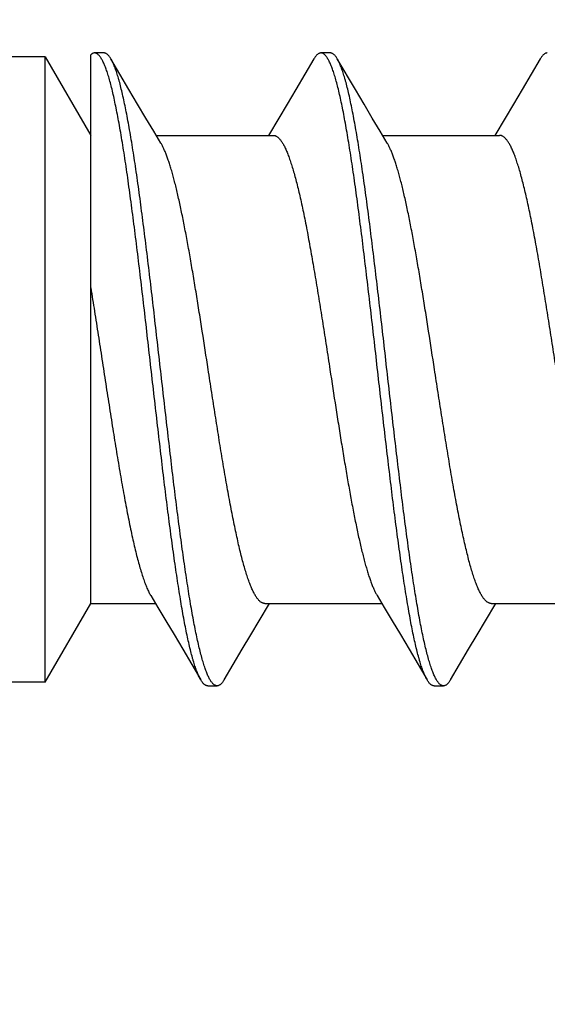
# Model space of a CAD drawing. Header units: feet. Extents: x -114 to 1432, y 355 to 669.
# Tile 128 of 195: x 1296.678 to 1296.994, y 463.807 to 464.398. Entities that reach past the tile are written whole.
import ezdxf
from ezdxf import colors
from ezdxf.entities.mleader import LeaderData, LeaderLine
from ezdxf.math import Vec2, Vec3

# ---------------------------------------------------------------- set-up
doc = ezdxf.new("R2010")
doc.units = ezdxf.units.FT
doc.header["$MEASUREMENT"] = 0
doc.layers.add('-HARDWARE', color=7, linetype='Continuous')
doc.layers.add('G-ANNO-TXT', color=7, linetype='Continuous')
doc.styles.add('Arial', font='arial.ttf')

# ---------------------------------------------------------------- blocks, each defined once
blk = doc.blocks.new('2.5IN_LAGSCREW')
at = {"layer": '-HARDWARE', "color": 7}
for p, q in [((1218.68249, 511.699), (1218.68249, 512.074)), ((1218.68249, 512.074), (1218.70972, 512.02684)), ((1218.70972, 511.74617), (1218.70972, 512.07518)), ((1218.71764, 512.07626), (1218.71203, 512.07626)), ((1218.73265, 512.05435), (1218.72184, 512.07268)), ((1218.85323, 512.07626), (1218.84762, 512.07626)), ((1218.86824, 512.05435), (1218.85743, 512.07268)), ((1218.82245, 512.03719), (1218.81629, 512.02684)), ((1218.95804, 512.03719), (1218.95188, 512.02684)), ((1218.74897, 512.02684), (1218.81908, 512.02684)), ((1218.88456, 512.02684), (1218.95467, 512.02684)), ((1218.68249, 511.699), (1218.70972, 511.74617)), ((1218.70972, 511.74617), (1218.74849, 511.74617)), ((1218.81059, 511.73578), (1218.81677, 511.74617)), ((1218.81397, 511.74617), (1218.88408, 511.74617)), ((1218.94617, 511.73578), (1218.95236, 511.74617)), ((1218.94956, 511.74617), (1219.01967, 511.74617)), ((1218.7648, 511.71869), (1218.77563, 511.70032)), ((1218.90039, 511.71869), (1218.91122, 511.70032)), ((1218.77982, 511.69674), (1218.78544, 511.69674)), ((1218.91541, 511.69674), (1218.92103, 511.69674))]:
    blk.add_line(p, q, dxfattribs=at)
for points in [[(1218.68249, 512.074), (1218.35732, 512.074, -0.414214), (1218.34512, 512.0862)], [(1218.68249, 511.699), (1218.35732, 511.699, 0.414214), (1218.34512, 511.6868)]]:
    blk.add_lwpolyline(points, format="xyb", dxfattribs=at)
for points in [[(1218.84342, 512.07268), (1218.83259, 512.05431), (1218.82741, 512.04555), (1218.82245, 512.03719)], [(1218.97901, 512.07268), (1218.96818, 512.05431), (1218.963, 512.04555), (1218.95804, 512.03719)], [(1218.75179, 512.02211), (1218.74752, 512.02927), (1218.74279, 512.03723), (1218.73783, 512.04558), (1218.73265, 512.05435)], [(1218.88738, 512.02211), (1218.88311, 512.02927), (1218.87838, 512.03723), (1218.87342, 512.04558), (1218.86824, 512.05435)], [(1218.74567, 511.75089), (1218.74993, 511.74376), (1218.75466, 511.73581), (1218.75961, 511.72745), (1218.7648, 511.71869)], [(1218.88126, 511.75089), (1218.88552, 511.74376), (1218.89025, 511.73581), (1218.8952, 511.72745), (1218.90039, 511.71869)], [(1218.78963, 511.70032), (1218.80044, 511.71866), (1218.80563, 511.72742), (1218.81059, 511.73578)], [(1218.92522, 511.70032), (1218.93603, 511.71866), (1218.94122, 511.72742), (1218.94617, 511.73578)]]:
    blk.add_lwpolyline(points, dxfattribs=at)
for points, knots in [([(1218.71203, 512.07626), (1218.71193, 512.07626), (1218.71174, 512.07625), (1218.71145, 512.0762), (1218.71116, 512.07611), (1218.71076, 512.07595), (1218.71027, 512.07565), (1218.7099, 512.07535), (1218.70972, 512.07518)], [0, 0, 0, 0, 0.110716, 0.222946, 0.338143, 0.45765, 0.713987, 1, 1, 1, 1]), ([(1218.77563, 511.70032), (1218.77545, 511.70062), (1218.77511, 511.70124), (1218.77461, 511.70223), (1218.77412, 511.70332), (1218.77362, 511.70451), (1218.77313, 511.70579), (1218.77263, 511.70717), (1218.77214, 511.70865), (1218.77164, 511.71021), (1218.77114, 511.71188), (1218.77047, 511.71427), (1218.76962, 511.7175), (1218.76863, 511.72164), (1218.76764, 511.72612), (1218.76665, 511.73095), (1218.76566, 511.73611), (1218.76467, 511.74159), (1218.76368, 511.74737), (1218.76269, 511.75345), (1218.76169, 511.75981), (1218.7607, 511.76644), (1218.75936, 511.77578), (1218.75769, 511.788), (1218.75571, 511.80328), (1218.75373, 511.81927), (1218.75175, 511.83582), (1218.74977, 511.8528), (1218.74713, 511.87588), (1218.7445, 511.89906), (1218.74186, 511.92212), (1218.73988, 511.93906), (1218.7379, 511.95555), (1218.73592, 511.97147), (1218.73425, 511.98429), (1218.73291, 511.99416), (1218.73192, 512.00124), (1218.73093, 512.00806), (1218.72994, 512.01463), (1218.72894, 512.02093), (1218.72795, 512.02695), (1218.72696, 512.03266), (1218.72597, 512.03807), (1218.72498, 512.04316), (1218.72399, 512.04791), (1218.723, 512.05232), (1218.72201, 512.05638), (1218.72117, 512.05954), (1218.72049, 512.06188), (1218.71999, 512.0635), (1218.7195, 512.06503), (1218.719, 512.06646), (1218.7185, 512.0678), (1218.71801, 512.06904), (1218.71751, 512.07018), (1218.71702, 512.07123), (1218.71652, 512.07218), (1218.71603, 512.07303), (1218.71553, 512.07378), (1218.71503, 512.07444), (1218.71454, 512.07499), (1218.71404, 512.07545), (1218.71354, 512.07581), (1218.71304, 512.07607), (1218.71254, 512.07622), (1218.7122, 512.07626), (1218.71203, 512.07626)], [0, 0, 0, 0, 0.002665, 0.005556, 0.008677, 0.012029, 0.015615, 0.019435, 0.023489, 0.027776, 0.032297, 0.037049, 0.047241, 0.05834, 0.070327, 0.083182, 0.09688, 0.111395, 0.126699, 0.142762, 0.159552, 0.177033, 0.195172, 0.233269, 0.273528, 0.315616, 0.359183, 0.403864, 0.449287, 0.540835, 0.586194, 0.630769, 0.674188, 0.716089, 0.756123, 0.775336, 0.793959, 0.811954, 0.829284, 0.845914, 0.86181, 0.87694, 0.891275, 0.904787, 0.917449, 0.92924, 0.940138, 0.950126, 0.954774, 0.959191, 0.963374, 0.967323, 0.971039, 0.97452, 0.977769, 0.980787, 0.983576, 0.986141, 0.988487, 0.990622, 0.992557, 0.994308, 0.995894, 0.997345, 0.998699, 1, 1, 1, 1]), ([(1218.72184, 512.07268), (1218.72167, 512.07297), (1218.72134, 512.0735), (1218.72082, 512.07423), (1218.72029, 512.07485), (1218.71977, 512.07536), (1218.71924, 512.07576), (1218.71879, 512.076), (1218.71843, 512.07614), (1218.71817, 512.07621), (1218.71791, 512.07625), (1218.71773, 512.07626), (1218.71764, 512.07626)], [0, 0, 0, 0, 0.171767, 0.327582, 0.468206, 0.594725, 0.708661, 0.812129, 0.86085, 0.908084, 0.954301, 1, 1, 1, 1]), ([(1218.78544, 511.69674), (1218.78527, 511.69674), (1218.78493, 511.69678), (1218.78443, 511.69694), (1218.78392, 511.69719), (1218.78343, 511.69755), (1218.78293, 511.69801), (1218.78243, 511.69856), (1218.78194, 511.69922), (1218.78144, 511.69997), (1218.78094, 511.70082), (1218.78045, 511.70177), (1218.77995, 511.70282), (1218.77946, 511.70397), (1218.77896, 511.70521), (1218.77847, 511.70654), (1218.77797, 511.70798), (1218.77747, 511.7095), (1218.77698, 511.71112), (1218.7763, 511.71346), (1218.77546, 511.71662), (1218.77447, 511.72068), (1218.77348, 511.72509), (1218.77249, 511.72985), (1218.7715, 511.73493), (1218.7705, 511.74034), (1218.76951, 511.74606), (1218.76852, 511.75207), (1218.76753, 511.75837), (1218.76654, 511.76494), (1218.76555, 511.77177), (1218.76455, 511.77884), (1218.76321, 511.78871), (1218.76154, 511.80154), (1218.75957, 511.81745), (1218.75759, 511.83395), (1218.75561, 511.85089), (1218.75296, 511.87395), (1218.75034, 511.89712), (1218.74769, 511.9202), (1218.74571, 511.93718), (1218.74374, 511.95374), (1218.74176, 511.96972), (1218.73978, 511.985), (1218.73811, 511.99723), (1218.73676, 512.00656), (1218.73577, 512.01319), (1218.73478, 512.01955), (1218.73379, 512.02563), (1218.7328, 512.03141), (1218.73181, 512.03689), (1218.73081, 512.04205), (1218.72982, 512.04688), (1218.72883, 512.05137), (1218.72784, 512.05551), (1218.727, 512.05873), (1218.72632, 512.06113), (1218.72583, 512.06279), (1218.72533, 512.06436), (1218.72484, 512.06583), (1218.72434, 512.06721), (1218.72384, 512.06849), (1218.72335, 512.06968), (1218.72285, 512.07077), (1218.72236, 512.07177), (1218.72201, 512.07239), (1218.72184, 512.07268)], [0, 0, 0, 0, 0.001301, 0.002655, 0.004106, 0.005692, 0.007443, 0.009378, 0.011513, 0.013859, 0.016424, 0.019213, 0.022231, 0.02548, 0.028961, 0.032677, 0.036626, 0.040809, 0.045226, 0.049874, 0.059862, 0.07076, 0.082551, 0.095213, 0.108725, 0.12306, 0.13819, 0.154086, 0.170716, 0.188046, 0.206041, 0.224664, 0.243877, 0.283911, 0.325812, 0.369231, 0.413806, 0.459165, 0.550713, 0.596136, 0.640817, 0.684384, 0.726472, 0.766731, 0.804828, 0.822967, 0.840449, 0.857238, 0.873301, 0.888605, 0.90312, 0.916818, 0.929673, 0.94166, 0.952759, 0.962951, 0.967703, 0.972224, 0.976511, 0.980565, 0.984385, 0.987971, 0.991323, 0.994444, 0.997335, 1, 1, 1, 1]), ([(1218.84762, 512.07626), (1218.84753, 512.07626), (1218.84735, 512.07625), (1218.84709, 512.07621), (1218.84683, 512.07614), (1218.84647, 512.076), (1218.84602, 512.07576), (1218.84549, 512.07536), (1218.84497, 512.07485), (1218.84444, 512.07423), (1218.84392, 512.0735), (1218.84359, 512.07297), (1218.84342, 512.07268)], [0, 0, 0, 0, 0.045699, 0.091915, 0.13915, 0.187871, 0.291339, 0.405275, 0.531794, 0.672418, 0.828233, 1, 1, 1, 1]), ([(1218.91122, 511.70032), (1218.91104, 511.70062), (1218.9107, 511.70124), (1218.9102, 511.70223), (1218.90971, 511.70332), (1218.90921, 511.70451), (1218.90872, 511.70579), (1218.90822, 511.70717), (1218.90772, 511.70865), (1218.90723, 511.71021), (1218.90673, 511.71188), (1218.90605, 511.71427), (1218.90521, 511.7175), (1218.90422, 511.72164), (1218.90323, 511.72612), (1218.90224, 511.73095), (1218.90125, 511.73611), (1218.90026, 511.74159), (1218.89927, 511.74737), (1218.89828, 511.75345), (1218.89728, 511.75981), (1218.89629, 511.76644), (1218.89495, 511.77578), (1218.89328, 511.788), (1218.8913, 511.80328), (1218.88932, 511.81927), (1218.88734, 511.83582), (1218.88536, 511.8528), (1218.88272, 511.87588), (1218.88009, 511.89906), (1218.87745, 511.92212), (1218.87547, 511.93906), (1218.87349, 511.95555), (1218.87151, 511.97147), (1218.86984, 511.98429), (1218.8685, 511.99416), (1218.86751, 512.00124), (1218.86652, 512.00806), (1218.86553, 512.01463), (1218.86453, 512.02093), (1218.86354, 512.02695), (1218.86255, 512.03266), (1218.86156, 512.03807), (1218.86057, 512.04316), (1218.85958, 512.04791), (1218.85859, 512.05232), (1218.8576, 512.05638), (1218.85676, 512.05954), (1218.85608, 512.06188), (1218.85558, 512.0635), (1218.85509, 512.06503), (1218.85459, 512.06646), (1218.85409, 512.0678), (1218.8536, 512.06904), (1218.8531, 512.07018), (1218.85261, 512.07123), (1218.85211, 512.07218), (1218.85162, 512.07303), (1218.85112, 512.07378), (1218.85062, 512.07444), (1218.85013, 512.07499), (1218.84963, 512.07545), (1218.84913, 512.07581), (1218.84863, 512.07607), (1218.84813, 512.07622), (1218.84779, 512.07626), (1218.84762, 512.07626)], [0, 0, 0, 0, 0.002665, 0.005556, 0.008677, 0.012029, 0.015615, 0.019435, 0.023489, 0.027776, 0.032297, 0.037049, 0.047241, 0.05834, 0.070327, 0.083182, 0.09688, 0.111395, 0.126699, 0.142762, 0.159551, 0.177033, 0.195172, 0.233269, 0.273528, 0.315616, 0.359183, 0.403864, 0.449287, 0.540835, 0.586194, 0.630769, 0.674188, 0.716089, 0.756123, 0.775336, 0.793959, 0.811954, 0.829284, 0.845914, 0.86181, 0.87694, 0.891275, 0.904787, 0.917449, 0.92924, 0.940138, 0.950126, 0.954774, 0.959191, 0.963374, 0.967323, 0.971039, 0.97452, 0.977769, 0.980787, 0.983576, 0.986141, 0.988487, 0.990622, 0.992557, 0.994308, 0.995894, 0.997345, 0.998699, 1, 1, 1, 1]), ([(1218.85743, 512.07268), (1218.85726, 512.07297), (1218.85693, 512.0735), (1218.85641, 512.07423), (1218.85588, 512.07485), (1218.85536, 512.07536), (1218.85483, 512.07576), (1218.85438, 512.076), (1218.85402, 512.07614), (1218.85376, 512.07621), (1218.8535, 512.07625), (1218.85332, 512.07626), (1218.85323, 512.07626)], [0, 0, 0, 0, 0.171769, 0.327582, 0.468207, 0.594726, 0.70866, 0.81213, 0.86085, 0.908085, 0.954301, 1, 1, 1, 1]), ([(1218.92103, 511.69674), (1218.92086, 511.69674), (1218.92052, 511.69678), (1218.92002, 511.69694), (1218.91951, 511.69719), (1218.91901, 511.69755), (1218.91852, 511.69801), (1218.91802, 511.69856), (1218.91753, 511.69922), (1218.91703, 511.69997), (1218.91653, 511.70082), (1218.91604, 511.70177), (1218.91554, 511.70282), (1218.91505, 511.70397), (1218.91455, 511.70521), (1218.91406, 511.70654), (1218.91356, 511.70798), (1218.91306, 511.7095), (1218.91257, 511.71112), (1218.91189, 511.71346), (1218.91105, 511.71662), (1218.91006, 511.72068), (1218.90907, 511.72509), (1218.90808, 511.72985), (1218.90709, 511.73493), (1218.90609, 511.74034), (1218.9051, 511.74606), (1218.90411, 511.75207), (1218.90312, 511.75837), (1218.90213, 511.76494), (1218.90114, 511.77177), (1218.90014, 511.77884), (1218.8988, 511.78871), (1218.89713, 511.80154), (1218.89516, 511.81745), (1218.89318, 511.83395), (1218.8912, 511.85089), (1218.88855, 511.87395), (1218.88593, 511.89712), (1218.88328, 511.9202), (1218.8813, 511.93718), (1218.87932, 511.95374), (1218.87735, 511.96972), (1218.87537, 511.985), (1218.8737, 511.99723), (1218.87235, 512.00656), (1218.87136, 512.01319), (1218.87037, 512.01955), (1218.86938, 512.02563), (1218.86839, 512.03141), (1218.86739, 512.03689), (1218.8664, 512.04205), (1218.86541, 512.04688), (1218.86442, 512.05137), (1218.86343, 512.05551), (1218.86259, 512.05873), (1218.86191, 512.06113), (1218.86142, 512.06279), (1218.86092, 512.06436), (1218.86042, 512.06583), (1218.85993, 512.06721), (1218.85943, 512.06849), (1218.85894, 512.06968), (1218.85844, 512.07077), (1218.85795, 512.07177), (1218.8576, 512.07239), (1218.85743, 512.07268)], [0, 0, 0, 0, 0.001301, 0.002655, 0.004106, 0.005692, 0.007443, 0.009378, 0.011513, 0.013859, 0.016424, 0.019213, 0.022231, 0.02548, 0.028961, 0.032677, 0.036626, 0.040809, 0.045226, 0.049874, 0.059862, 0.07076, 0.082551, 0.095213, 0.108725, 0.12306, 0.13819, 0.154086, 0.170716, 0.188046, 0.206041, 0.224664, 0.243877, 0.283911, 0.325812, 0.369231, 0.413806, 0.459165, 0.550713, 0.596136, 0.640817, 0.684384, 0.726472, 0.766731, 0.804828, 0.822967, 0.840449, 0.857238, 0.873301, 0.888605, 0.90312, 0.916818, 0.929673, 0.94166, 0.952759, 0.962951, 0.967703, 0.972224, 0.976511, 0.980565, 0.984385, 0.987971, 0.991323, 0.994444, 0.997335, 1, 1, 1, 1]), ([(1218.98321, 512.07626), (1218.98312, 512.07626), (1218.98294, 512.07625), (1218.98259, 512.07619), (1218.98214, 512.07605), (1218.98161, 512.07576), (1218.98108, 512.07536), (1218.98056, 512.07485), (1218.98003, 512.07423), (1218.97951, 512.0735), (1218.97918, 512.07297), (1218.97901, 512.07268)], [0, 0, 0, 0, 0.045704, 0.091926, 0.18778, 0.29126, 0.405209, 0.531741, 0.672382, 0.828214, 1, 1, 1, 1]), ([(1218.81908, 512.02684), (1218.81926, 512.02684), (1218.81962, 512.02681), (1218.82016, 512.02668), (1218.82069, 512.02646), (1218.82122, 512.02616), (1218.82175, 512.02578), (1218.82228, 512.02531), (1218.82281, 512.02476), (1218.82334, 512.02413), (1218.82387, 512.02341), (1218.8244, 512.02262), (1218.82493, 512.02174), (1218.82546, 512.02078), (1218.82599, 512.01973), (1218.82651, 512.01861), (1218.82704, 512.01741), (1218.82757, 512.01613), (1218.8281, 512.01478), (1218.82882, 512.01282), (1218.82972, 512.01018), (1218.83078, 512.00679), (1218.83183, 512.0031), (1218.83289, 511.99914), (1218.83394, 511.9949), (1218.835, 511.99041), (1218.83606, 511.98566), (1218.83712, 511.98067), (1218.83817, 511.97546), (1218.83923, 511.97004), (1218.84029, 511.96441), (1218.84134, 511.95859), (1218.84277, 511.95051), (1218.84455, 511.94004), (1218.84666, 511.92711), (1218.84876, 511.91379), (1218.85087, 511.90021), (1218.85228, 511.89109), (1218.85298, 511.8865)], [0, 0, 0, 0, 0.003625, 0.007342, 0.011232, 0.015371, 0.019817, 0.02462, 0.029816, 0.035434, 0.041496, 0.048019, 0.055015, 0.062492, 0.070456, 0.078913, 0.087863, 0.097308, 0.107248, 0.117681, 0.140014, 0.164281, 0.190444, 0.218455, 0.24826, 0.279799, 0.313003, 0.347801, 0.384116, 0.421866, 0.460966, 0.501325, 0.542853, 0.629022, 0.718672, 0.810966, 0.905036, 1, 1, 1, 1]), ([(1218.98857, 511.8865), (1218.98787, 511.89109), (1218.98646, 511.90021), (1218.98435, 511.91379), (1218.98225, 511.92711), (1218.98014, 511.94004), (1218.97836, 511.95051), (1218.97693, 511.95859), (1218.97588, 511.96441), (1218.97482, 511.97004), (1218.97376, 511.97546), (1218.9727, 511.98067), (1218.97165, 511.98566), (1218.97059, 511.99041), (1218.96953, 511.9949), (1218.96848, 511.99914), (1218.96742, 512.0031), (1218.96637, 512.00679), (1218.96531, 512.01018), (1218.96441, 512.01282), (1218.96369, 512.01478), (1218.96316, 512.01613), (1218.96263, 512.01741), (1218.9621, 512.01861), (1218.96158, 512.01973), (1218.96105, 512.02078), (1218.96052, 512.02174), (1218.95999, 512.02262), (1218.95946, 512.02341), (1218.95893, 512.02413), (1218.9584, 512.02476), (1218.95787, 512.02531), (1218.95734, 512.02578), (1218.95681, 512.02616), (1218.95628, 512.02646), (1218.95575, 512.02668), (1218.95521, 512.02681), (1218.95485, 512.02684), (1218.95467, 512.02684)], [0, 0, 0, 0, 0.094964, 0.189034, 0.281328, 0.370978, 0.457147, 0.498675, 0.539034, 0.578134, 0.615884, 0.652199, 0.686997, 0.720201, 0.75174, 0.781545, 0.809556, 0.835719, 0.859986, 0.882319, 0.892752, 0.902692, 0.912137, 0.921087, 0.929544, 0.937508, 0.944985, 0.951981, 0.958504, 0.964566, 0.970184, 0.97538, 0.980183, 0.984629, 0.988768, 0.992658, 0.996375, 1, 1, 1, 1]), ([(1218.78007, 511.8865), (1218.7789, 511.89413), (1218.77715, 511.90551), (1218.77479, 511.92057), (1218.77303, 511.93156), (1218.77127, 511.94226), (1218.76951, 511.95258), (1218.76775, 511.96246), (1218.76599, 511.97183), (1218.7645, 511.97929), (1218.7633, 511.98496), (1218.76242, 511.98896), (1218.76153, 511.9928), (1218.76065, 511.99646), (1218.75977, 511.99993), (1218.75889, 512.00322), (1218.75801, 512.0063), (1218.75713, 512.00919), (1218.75624, 512.01187), (1218.75536, 512.01435), (1218.75448, 512.0166), (1218.7536, 512.01864), (1218.75272, 512.02047), (1218.75211, 512.02159), (1218.75179, 512.02211)], [0, 0, 0, 0, 0.166713, 0.248705, 0.329069, 0.407282, 0.482834, 0.555238, 0.624027, 0.688765, 0.719486, 0.749045, 0.777396, 0.804498, 0.830311, 0.854798, 0.877927, 0.899668, 0.919997, 0.938894, 0.956344, 0.972342, 0.986889, 1, 1, 1, 1]), ([(1218.91566, 511.8865), (1218.91449, 511.89413), (1218.91274, 511.90551), (1218.91038, 511.92057), (1218.90862, 511.93156), (1218.90686, 511.94226), (1218.9051, 511.95258), (1218.90334, 511.96246), (1218.90158, 511.97183), (1218.90009, 511.97929), (1218.89889, 511.98496), (1218.89801, 511.98896), (1218.89712, 511.9928), (1218.89624, 511.99646), (1218.89536, 511.99993), (1218.89448, 512.00322), (1218.8936, 512.0063), (1218.89272, 512.00919), (1218.89183, 512.01187), (1218.89095, 512.01435), (1218.89007, 512.0166), (1218.88919, 512.01864), (1218.88831, 512.02047), (1218.88769, 512.02159), (1218.88738, 512.02211)], [0, 0, 0, 0, 0.166713, 0.248705, 0.329069, 0.407282, 0.482834, 0.555238, 0.624027, 0.688765, 0.719486, 0.749045, 0.777396, 0.804498, 0.830311, 0.854798, 0.877927, 0.899668, 0.919997, 0.938894, 0.956344, 0.972342, 0.986889, 1, 1, 1, 1]), ([(1218.70972, 511.93534), (1218.71048, 511.93069), (1218.712, 511.92128), (1218.71423, 511.90701), (1218.71647, 511.89252), (1218.7187, 511.87797), (1218.72094, 511.86351), (1218.72317, 511.84929), (1218.72541, 511.83548), (1218.72729, 511.8243), (1218.7288, 511.81567), (1218.72993, 511.80947), (1218.73105, 511.80347), (1218.73217, 511.79771), (1218.73329, 511.79218), (1218.73441, 511.78691), (1218.73553, 511.78191), (1218.73665, 511.77719), (1218.73777, 511.77276), (1218.73889, 511.76865), (1218.74001, 511.76485), (1218.74096, 511.7619), (1218.74173, 511.75971), (1218.74229, 511.75819), (1218.74285, 511.75675), (1218.74341, 511.7554), (1218.74397, 511.75415), (1218.74453, 511.75298), (1218.74509, 511.7519), (1218.74548, 511.75122), (1218.74567, 511.75089)], [0, 0, 0, 0, 0.074962, 0.151905, 0.230017, 0.308473, 0.386443, 0.463101, 0.537639, 0.609272, 0.643764, 0.677251, 0.709648, 0.74087, 0.770838, 0.799477, 0.826714, 0.852484, 0.876726, 0.899384, 0.920409, 0.939762, 0.9488, 0.95741, 0.965588, 0.973333, 0.980645, 0.987525, 0.993975, 1, 1, 1, 1]), ([(1218.81397, 511.74617), (1218.81379, 511.74617), (1218.81343, 511.7462), (1218.8129, 511.74633), (1218.81237, 511.74654), (1218.81183, 511.74684), (1218.8113, 511.74722), (1218.81077, 511.74769), (1218.81024, 511.74824), (1218.80971, 511.74887), (1218.80919, 511.74959), (1218.80866, 511.75039), (1218.80813, 511.75127), (1218.8076, 511.75223), (1218.80707, 511.75327), (1218.80654, 511.75439), (1218.80601, 511.75559), (1218.80548, 511.75687), (1218.80495, 511.75823), (1218.80423, 511.76018), (1218.80333, 511.76282), (1218.80228, 511.76622), (1218.80122, 511.7699), (1218.80017, 511.77387), (1218.79911, 511.7781), (1218.79805, 511.7826), (1218.797, 511.78734), (1218.79594, 511.79233), (1218.79488, 511.79754), (1218.79383, 511.80297), (1218.79277, 511.8086), (1218.79171, 511.81441), (1218.79028, 511.82249), (1218.78851, 511.83296), (1218.7864, 511.84589), (1218.78429, 511.85921), (1218.78218, 511.87279), (1218.78078, 511.88192), (1218.78007, 511.8865)], [0, 0, 0, 0, 0.003625, 0.007342, 0.011232, 0.015371, 0.019817, 0.02462, 0.029816, 0.035434, 0.041496, 0.048019, 0.055015, 0.062492, 0.070456, 0.078913, 0.087863, 0.097308, 0.107248, 0.117681, 0.140014, 0.164281, 0.190444, 0.218455, 0.24826, 0.279799, 0.313003, 0.347801, 0.384116, 0.421866, 0.460966, 0.501325, 0.542853, 0.629022, 0.718672, 0.810966, 0.905036, 1, 1, 1, 1]), ([(1218.85298, 511.8865), (1218.85416, 511.87887), (1218.85591, 511.86749), (1218.85827, 511.85244), (1218.86003, 511.84144), (1218.86179, 511.83074), (1218.86355, 511.82042), (1218.86531, 511.81054), (1218.86707, 511.80117), (1218.86856, 511.79371), (1218.86976, 511.78805), (1218.87064, 511.78404), (1218.87152, 511.7802), (1218.8724, 511.77655), (1218.87329, 511.77307), (1218.87417, 511.76979), (1218.87505, 511.7667), (1218.87593, 511.76381), (1218.87681, 511.76113), (1218.87769, 511.75866), (1218.87857, 511.7564), (1218.87945, 511.75436), (1218.88033, 511.75254), (1218.88095, 511.75141), (1218.88126, 511.75089)], [0, 0, 0, 0, 0.166713, 0.248705, 0.329069, 0.407282, 0.482834, 0.555238, 0.624027, 0.688765, 0.719486, 0.749045, 0.777396, 0.804498, 0.830311, 0.854798, 0.877927, 0.899668, 0.919997, 0.938894, 0.956344, 0.972342, 0.986889, 1, 1, 1, 1]), ([(1218.94956, 511.74617), (1218.94938, 511.74617), (1218.94902, 511.7462), (1218.94849, 511.74633), (1218.94796, 511.74654), (1218.94742, 511.74684), (1218.94689, 511.74722), (1218.94636, 511.74769), (1218.94583, 511.74824), (1218.9453, 511.74887), (1218.94477, 511.74959), (1218.94425, 511.75039), (1218.94372, 511.75127), (1218.94319, 511.75223), (1218.94266, 511.75327), (1218.94213, 511.75439), (1218.9416, 511.75559), (1218.94107, 511.75687), (1218.94054, 511.75823), (1218.93982, 511.76018), (1218.93892, 511.76282), (1218.93787, 511.76622), (1218.93681, 511.7699), (1218.93576, 511.77387), (1218.9347, 511.7781), (1218.93364, 511.7826), (1218.93259, 511.78734), (1218.93153, 511.79233), (1218.93047, 511.79754), (1218.92942, 511.80297), (1218.92836, 511.8086), (1218.9273, 511.81441), (1218.92587, 511.82249), (1218.9241, 511.83296), (1218.92199, 511.84589), (1218.91988, 511.85921), (1218.91777, 511.87279), (1218.91637, 511.88192), (1218.91566, 511.8865)], [0, 0, 0, 0, 0.003625, 0.007342, 0.011232, 0.015371, 0.019817, 0.02462, 0.029816, 0.035434, 0.041496, 0.048019, 0.055015, 0.062492, 0.070456, 0.078913, 0.087863, 0.097308, 0.107248, 0.117681, 0.140014, 0.164281, 0.190444, 0.218455, 0.24826, 0.279799, 0.313003, 0.347801, 0.384116, 0.421866, 0.460966, 0.501325, 0.542853, 0.629022, 0.718672, 0.810966, 0.905036, 1, 1, 1, 1]), ([(1218.77982, 511.69674), (1218.77974, 511.69674), (1218.77956, 511.69675), (1218.7792, 511.69681), (1218.77875, 511.69696), (1218.77822, 511.69725), (1218.7777, 511.69765), (1218.77717, 511.69816), (1218.77665, 511.69878), (1218.77613, 511.6995), (1218.77579, 511.70004), (1218.77563, 511.70032)], [0, 0, 0, 0, 0.045704, 0.091926, 0.18778, 0.29126, 0.405209, 0.531741, 0.672382, 0.828214, 1, 1, 1, 1]), ([(1218.78963, 511.70032), (1218.78947, 511.70004), (1218.78914, 511.6995), (1218.78861, 511.69878), (1218.78809, 511.69816), (1218.78756, 511.69765), (1218.78704, 511.69725), (1218.78651, 511.69696), (1218.78606, 511.69681), (1218.7857, 511.69675), (1218.78552, 511.69674), (1218.78544, 511.69674)], [0, 0, 0, 0, 0.171787, 0.327618, 0.46826, 0.594791, 0.70874, 0.812221, 0.908074, 0.954296, 1, 1, 1, 1]), ([(1218.91541, 511.69674), (1218.91533, 511.69674), (1218.91515, 511.69675), (1218.91489, 511.6968), (1218.91462, 511.69687), (1218.91426, 511.697), (1218.91381, 511.69725), (1218.91329, 511.69765), (1218.91276, 511.69816), (1218.91224, 511.69878), (1218.91172, 511.6995), (1218.91138, 511.70004), (1218.91122, 511.70032)], [0, 0, 0, 0, 0.045699, 0.091915, 0.13915, 0.18787, 0.29134, 0.405274, 0.531793, 0.672418, 0.828232, 1, 1, 1, 1]), ([(1218.92522, 511.70032), (1218.92506, 511.70004), (1218.92472, 511.6995), (1218.9242, 511.69878), (1218.92368, 511.69816), (1218.92315, 511.69765), (1218.92263, 511.69725), (1218.92218, 511.697), (1218.92182, 511.69687), (1218.92155, 511.6968), (1218.92129, 511.69675), (1218.92111, 511.69674), (1218.92103, 511.69674)], [0, 0, 0, 0, 0.171767, 0.327582, 0.468206, 0.594725, 0.708661, 0.812129, 0.86085, 0.908084, 0.954301, 1, 1, 1, 1])]:
    blk.add_open_spline(points, degree=3, knots=knots, dxfattribs=at)

msp = doc.modelspace()

# ---------------------------------------------------------------- block references
at = {"layer": '-HARDWARE'}
msp.add_blockref('2.5IN_LAGSCREW', (78.011, -47.69841), dxfattribs=at)

# ---------------------------------------------------------------- leaders
at = {"layer": 'G-ANNO-TXT'}
ml = msp.add_multileader_mtext('Standard', dxfattribs=at)
ml.set_content('\\A1;{\\H0.7x;\\S3/16;}"%%Cx2.5" LAG\\PSCREW (TYP.)', color=7, style='Arial')
ml.set_leader_properties(color=2, linetype='ByLayer', lineweight=-1)
ml.build(insert=Vec2(0, 0))
ml.multileader.update_dxf_attribs({"dogleg_length": 0.125, "arrow_head_size": 2.88, "scale": 18})
ctx = ml.context
ctx.base_point, ctx.scale, ctx.char_height, ctx.arrow_head_size, ctx.landing_gap_size, ctx.plane_origin = Vec3(1260.32926, 473.5838), 18, 2.34, 2.88, 1.8, Vec3(1298.83931, 486.18809)
ctx.text_align_type = 1
notes = []
notes.append((ctx, [(0, (1, 1, 0), (1258.07926, 473.5838), (1, 0), 2.25, [(0, [(1297.23417, 464.5813)], 0, []), (1, [(1248.97812, 464.29296)], 0, [])])]))
ctx.mtext.insert, ctx.mtext.alignment, ctx.mtext.flow_direction = Vec3(1273.25623, 475.09777), 2, 5
for ctx, leaders in notes:
    for number, flags, end, landing, length, lines in leaders:
        leader = LeaderData()
        leader.index, (leader.has_last_leader_line, leader.has_dogleg_vector, leader.attachment_direction) = number, flags
        leader.last_leader_point, leader.dogleg_vector, leader.dogleg_length = Vec3(end), Vec3(landing), length
        for number, points, colour, breaks in lines:
            line = LeaderLine()
            line.index, line.vertices, line.color, line.breaks = number, Vec3.list(points), colors.encode_raw_color(colour), breaks
            leader.lines.append(line)
        ctx.leaders.append(leader)

doc.saveas('drawing.dxf')
